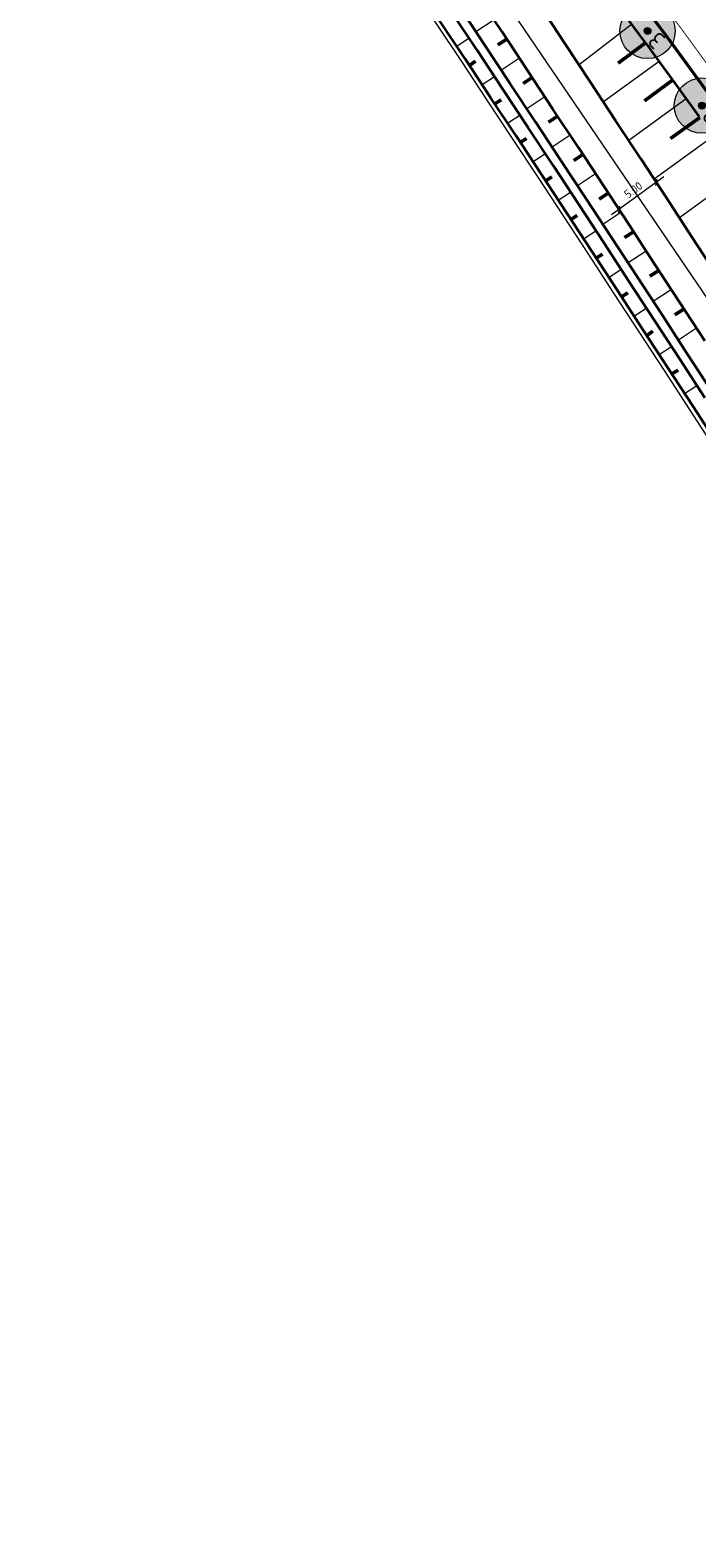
# Model space of a CAD drawing. Header units: metres. Extents: x 101623 to 104606, y 400821 to 405824.
# Tile 22 of 46: x 102608 to 102680, y 404336 to 404499. Entities that reach past the tile are written whole.
import ezdxf
from ezdxf.lldxf.tags import DXFTag

# ---------------------------------------------------------------- set-up
doc = ezdxf.new("R2010")
doc.units = ezdxf.units.M
doc.header["$LTSCALE"] = 0.5
doc.linetypes.add('VW-30-270_STREEP', pattern=[3, 0.3, -2.7])
doc.layers.get('Defpoints').update_dxf_attribs({"color": 4})
for name, color, linetype, lineweight in [('N-WE-GR-BOOM-A', 104, 'Continuous', 25), ('N-WE-GR-BOOM-S', 90, 'Continuous', 25), ('N-WE-GW-TALUD_KRUIN-G', 90, 'Continuous', 35), ('N-WE-GW-TALUD_TEEN-G', 90, 'Continuous', 35), ('N-WE-GW-TALUDARCERING-S', 90, 'Continuous', 25), ('N-WE-GW-TALUDARCERING_KORT-G', 90, 'Continuous', 50), ('N-WE-GW-TALUDARCERING_LANG-G', 90, 'Continuous', 18), ('N-WE-GW-WATERGANG_BODEM-G', 90, 'Continuous', 35), ('N-WE-GW-WATERGANG_INSTEEK-G', 90, 'Continuous', 35), ('N-WE-KG-GRENS_PERCEEL-G', 10, 'KG-PERCEEL', 18), ('N-WE-VH-KANTVERHARDING-G_2', 4, 'Continuous', 35), ('N-WE-VW-MARKERING_LANGS_STREEP_30270_010-G', 7, 'VW-30-270_STREEP', 13), ('N-WE-VW-MARKERING_LANGS_STREEP_DOORGETROKKEN_010-G', 7, 'Continuous', 13), ('X-XX-AL-M', 7, 'Continuous', 18)]:
    doc.layers.add(name, color=color, linetype=linetype, lineweight=lineweight)
doc.layers.add('N-WE-KG-GRONDEIGENDOM-A', color=7, linetype='Continuous', lineweight=18, true_color=0xb8ffff)
doc.styles.add('NLCS-ISO-M500-T18', font='NLCS-ISO.ttf', dxfattribs={"height": 0.9})
doc.styles.add('NLCS-ISO-M500-T25', font='NLCS-ISO.ttf', dxfattribs={"height": 1.25})
doc.styles.get("Standard").update_dxf_attribs({"font": 'NLCS-ISO.ttf'})
tags = doc.linetypes.add('KG-PERCEEL', pattern='A,5.5,-2,["P",Standard,S=1.8,R=0,X=-0.5,Y=-0.9],-2,5.5,-2,[5,NLCS.shx,S=0.75,R=0,X=0,Y=0],-2', length=19).pattern_tags.tags
tags[6] = DXFTag(74, 10)
doc.dimstyles.new('NLCS-M500-T18-PIJL_L2_H2', dxfattribs={"dimscale": 0.5, "dimtxt": 2.5, "dimasz": 1.8, "dimexe": 2, "dimexo": 2, "dimgap": 0.7, "dimtad": 1, "dimzin": 0, "dimdsep": 46, "dimtxsty": 'NLCS-ISO-M500-T18', "dimcen": 0, "dimdle": 2, "dimclrd": 256, "dimclre": 256, "dimclrt": 256, "dimazin": 0, "dimtfac": 1, "dimtdec": 3, "dimtofl": 0, "dimtmove": 0, "dimatfit": 3, "dimfxl": 2, "dimfxlon": 1, "dimtfillclr": 256, "dimtolj": 1, "dimtzin": 0, "dimlwd": -1, "dimlwe": -1, "dimarcsym": 0})
doc.dimstyles.new('NLCS-M500-T18-SCHRAP_L2_H2', dxfattribs={"dimscale": 0.5, "dimtxt": 2.5, "dimasz": 1.008, "dimexe": 2, "dimexo": 2, "dimgap": 0.7, "dimtad": 1, "dimzin": 0, "dimdsep": 46, "dimtxsty": 'NLCS-ISO-M500-T18', "dimblk": 'OBLIQUE', "dimcen": 0, "dimdle": 2, "dimclrd": 256, "dimclre": 256, "dimclrt": 256, "dimazin": 0, "dimtfac": 1, "dimtdec": 3, "dimtofl": 0, "dimtmove": 0, "dimatfit": 3, "dimldrblk": 'OBLIQUE', "dimfxl": 2, "dimfxlon": 1, "dimtfillclr": 256, "dimtolj": 1, "dimtzin": 0, "dimlwd": -1, "dimlwe": -1, "dimarcsym": 0})

# ---------------------------------------------------------------- blocks, each defined once
blk = doc.blocks.new('*D86')
at = {"layer": 'Defpoints', "color": 0, "transparency": 16777216}
for p in [(102657.87, 404543.28), (102470.25, 404393.62)]:
    blk.add_point(p, dxfattribs=at)
at = {"layer": 'X-XX-AL-M', "transparency": 16777216}
blk.add_line((102652.26, 404538.8), (102657.17, 404542.72), dxfattribs=at)
blk.add_solid([(102657.07, 404542.84), (102657.26, 404542.6), (102657.87, 404543.28)], dxfattribs=at)
at = {"layer": 'X-XX-AL-M', "transparency": 16777216, "insert": (102653.86, 404541.11), "char_height": 0.9, "attachment_point": 5, "rotation": 38.5789, "style": 'NLCS-ISO-M500-T18'}
blk.add_mtext('\\A1;R=240.00', dxfattribs=at)
blk = doc.blocks.new('*D87')
at = {"layer": 'Defpoints', "color": 0, "transparency": 16777216}
for p in [(102652.78, 404554.04), (102451.06, 404424)]:
    blk.add_point(p, dxfattribs=at)
at = {"layer": 'X-XX-AL-M', "transparency": 16777216}
blk.add_line((102658.92, 404558), (102653.53, 404554.53), dxfattribs=at)
blk.add_solid([(102653.45, 404554.66), (102653.62, 404554.41), (102652.78, 404554.04)], dxfattribs=at)
at = {"layer": 'X-XX-AL-M', "transparency": 16777216, "insert": (102656.22, 404557.22), "char_height": 0.9, "attachment_point": 5, "rotation": 32.8082, "style": 'NLCS-ISO-M500-T18'}
blk.add_mtext('\\A1;R=240.00', dxfattribs=at)
blk = doc.blocks.new('*U105')
at = {"layer": 'N-WE-GW-TALUDARCERING_KORT-G'}
for p, q in [((102674.66, 404497.78), (102671.72, 404495.6)), ((102677.61, 404493.75), (102674.56, 404491.52)), ((102680.56, 404489.7), (102677.4, 404487.41))]:
    blk.add_line(p, q, dxfattribs=at)
at = {"layer": 'N-WE-GW-TALUDARCERING_LANG-G'}
for p, q in [((102673.16, 404499.78), (102667.48, 404495.4)), ((102676.14, 404495.77), (102670.12, 404491.39)), ((102679.08, 404491.72), (102672.87, 404487.2)), ((102682.03, 404487.68), (102675.62, 404483.02)), ((102684.97, 404483.64), (102678.36, 404478.83))]:
    blk.add_line(p, q, dxfattribs=at)
blk = doc.blocks.new('_Oblique')
at = {"color": 0, "linetype": 'ByBlock', "lineweight": -2}
blk.add_line((-0.5, -0.5), (0.5, 0.5), dxfattribs=at)
blk = doc.blocks.new('*D110')
at = {"layer": 'Defpoints', "color": 0, "transparency": 16777216}
for p in [(102675.85, 404482.66), (102671.8, 404479.73), (102671.8, 404479.73)]:
    blk.add_point(p, dxfattribs=at)
at = {"layer": 'X-XX-AL-M', "transparency": 16777216}
for p, q in [((102676.65, 404483.26), (102670.99, 404479.14)), ((102675.84, 404482.67), (102675.25, 404483.48)), ((102671.8, 404479.73), (102672.39, 404478.92))]:
    blk.add_line(p, q, dxfattribs=at)
at = {"layer": 'X-XX-AL-M', "transparency": 16777216, "xscale": 0.504, "yscale": 0.504, "zscale": 0.504}
for p, rotation in [((102675.84, 404482.67), 36.05323403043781), ((102671.8, 404479.73), 216.0532340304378)]:
    blk.add_blockref('_Oblique', p, dxfattribs=dict(at, rotation=rotation))
at = {"layer": 'X-XX-AL-M', "transparency": 16777216, "insert": (102673.35, 404481.85), "char_height": 0.9, "attachment_point": 5, "rotation": 36.0532, "style": 'NLCS-ISO-M500-T18'}
blk.add_mtext('\\A1;5.00', dxfattribs=at)
blk = doc.blocks.new('SGR-BOOM_LIJSTERBES-SO')
at = {"linetype": 'ByBlock', "lineweight": 18}
h = blk.add_hatch(color=0, dxfattribs=at)
h.dxf.hatch_style = 1
edge = h.paths.add_edge_path()
edge.add_arc((0, 0), 0.25, 0, 360)
at = {"layer": 'N-WE-GR-BOOM-A'}
h = blk.add_hatch(color=256, dxfattribs=at)
h.dxf.hatch_style = 1
edge = h.paths.add_edge_path()
edge.add_arc((0, 0), 2, 0, 360)
at = {"color": 0, "linetype": 'ByBlock', "lineweight": 18}
for radius in [2, 0.25]:
    blk.add_circle((0, 0), radius, dxfattribs=at)
at = {"color": 0, "linetype": 'ByBlock', "lineweight": 18, "style": 'NLCS-ISO-M500-T25'}
blk.add_text('3', height=1.25, dxfattribs=at).set_placement((-1.36, -0.6))
blk = doc.blocks.new('*U161')
at = {"layer": 'N-WE-GW-TALUDARCERING_KORT-G'}
for p, q in [((102659.64, 404498.2), (102658.66, 404497.56)), ((102662.39, 404494.03), (102661.42, 404493.39)), ((102665.15, 404489.86), (102664.17, 404489.21)), ((102667.9, 404485.68), (102666.91, 404485.04)), ((102670.64, 404481.5), (102669.66, 404480.86)), ((102673.38, 404477.32), (102672.4, 404476.68)), ((102676.12, 404473.13), (102675.13, 404472.49)), ((102678.85, 404468.95), (102677.86, 404468.31))]:
    blk.add_line(p, q, dxfattribs=at)
at = {"layer": 'N-WE-GW-TALUDARCERING_LANG-G'}
for p, q in [((102658.26, 404500.29), (102656.3, 404498.99)), ((102661.02, 404496.12), (102659.06, 404494.82)), ((102663.77, 404491.95), (102661.81, 404490.65)), ((102666.52, 404487.77), (102664.56, 404486.48)), ((102669.27, 404483.59), (102667.31, 404482.3)), ((102672.01, 404479.41), (102670.05, 404478.12)), ((102674.75, 404475.23), (102672.78, 404473.94)), ((102677.48, 404471.04), (102675.52, 404469.76)), ((102680.21, 404466.85), (102678.24, 404465.57))]:
    blk.add_line(p, q, dxfattribs=at)
blk = doc.blocks.new('*U162')
at = {"layer": 'N-WE-GW-TALUDARCERING_KORT-G'}
for p, q in [((102655.6, 404495.35), (102656.27, 404495.79)), ((102658.36, 404491.18), (102659.02, 404491.62)), ((102661.11, 404487), (102661.78, 404487.44)), ((102663.86, 404482.83), (102664.52, 404483.26)), ((102666.6, 404478.65), (102667.27, 404479.08)), ((102669.34, 404474.46), (102670.01, 404474.9)), ((102672.08, 404470.28), (102672.75, 404470.71)), ((102674.81, 404466.09), (102675.48, 404466.53)), ((102677.54, 404461.9), (102678.2, 404462.33))]:
    blk.add_line(p, q, dxfattribs=at)
at = {"layer": 'N-WE-GW-TALUDARCERING_LANG-G'}
for p, q in [((102654.22, 404497.43), (102655.55, 404498.32)), ((102656.98, 404493.26), (102658.31, 404494.14)), ((102659.73, 404489.09), (102661.07, 404489.97)), ((102662.48, 404484.91), (102663.82, 404485.79)), ((102665.23, 404480.74), (102666.56, 404481.61)), ((102667.97, 404476.55), (102669.31, 404477.43)), ((102670.71, 404472.37), (102672.05, 404473.25)), ((102673.44, 404468.18), (102674.78, 404469.06)), ((102676.17, 404464), (102677.51, 404464.87)), ((102678.9, 404459.8), (102680.24, 404460.67))]:
    blk.add_line(p, q, dxfattribs=at)

msp = doc.modelspace()

# ---------------------------------------------------------------- linework, layer by layer
at = {"layer": 'N-WE-GW-TALUD_KRUIN-G', "flags": 128}
msp.add_lwpolyline([(102666.634, 404507.645, -0.0245947), (102675.513, 404496.63), (102675.513, 404496.63), (102677.554, 404493.827), (102680.496, 404489.784)], format="xyb", dxfattribs=at)
at = {"layer": 'N-WE-GW-TALUD_TEEN-G', "flags": 128}
msp.add_lwpolyline([(102682.411, 404472.624), (102679.675, 404476.817), (102676.935, 404481.007), (102674.191, 404485.194), (102671.443, 404489.378), (102668.691, 404493.559), (102665.935, 404497.737), (102663.175, 404501.913)], dxfattribs=at)
at = {"layer": 'N-WE-GW-WATERGANG_BODEM-G', "flags": 128}
for points in [[(102681.928, 404459.904), (102679.2, 404464.102), (102676.468, 404468.298), (102673.732, 404472.491), (102670.993, 404476.681), (102668.249, 404480.868), (102665.501, 404485.052), (102662.749, 404489.233), (102659.992, 404493.412), (102657.232, 404497.587), (102654.468, 404501.759)], [(102681.119, 404459.315), (102678.392, 404463.514), (102675.66, 404467.71), (102672.924, 404471.903), (102670.184, 404476.093), (102667.44, 404480.28), (102664.692, 404484.464), (102661.94, 404488.645), (102659.184, 404492.823), (102656.424, 404496.998), (102653.66, 404501.171)]]:
    msp.add_lwpolyline(points, dxfattribs=at)
at = {"layer": 'N-WE-GW-WATERGANG_INSTEEK-G', "flags": 128}
for points in [[(102681.1, 404465.485), (102678.368, 404469.681), (102675.632, 404473.874), (102672.892, 404478.064), (102670.148, 404482.251), (102667.4, 404486.435), (102664.648, 404490.616), (102661.892, 404494.795), (102659.132, 404498.97), (102656.368, 404503.142)], [(102682.55, 404454.172), (102679.826, 404458.373), (102677.098, 404462.572), (102674.366, 404466.768), (102671.63, 404470.961), (102668.89, 404475.151), (102666.147, 404479.338), (102663.399, 404483.522), (102660.646, 404487.703), (102657.89, 404491.881), (102655.13, 404496.057), (102652.366, 404500.229)]]:
    msp.add_lwpolyline(points, dxfattribs=at)
at = {"layer": 'N-WE-KG-GRENS_PERCEEL-G', "flags": 128}
msp.add_lwpolyline([(102637.546, 404521.546), (102638.088, 404520.741), (102640.084, 404517.762), (102640.865, 404516.594), (102643.645, 404512.434), (102646.421, 404508.27), (102649.194, 404504.104), (102651.962, 404499.935), (102654.726, 404495.762), (102657.486, 404491.587), (102660.242, 404487.409), (102662.994, 404483.228), (102665.742, 404479.044), (102668.486, 404474.857), (102671.226, 404470.667), (102673.962, 404466.474), (102676.694, 404462.278), (102679.422, 404458.079), (102682.145, 404453.877), (102683.5, 404451.785), (102684.866, 404449.673), (102687.585, 404445.468), (102690.305, 404441.264), (102693.025, 404437.059), (102694.842, 404434.249), (102695.745, 404432.855), (102698.47, 404428.654), (102701.201, 404424.457), (102703.938, 404420.266), (102706.682, 404416.078), (102709.432, 404411.896), (102712.188, 404407.717), (102714.95, 404403.544), (102717.718, 404399.374), (102720.493, 404395.21), (102723.274, 404391.05), (102726.061, 404386.894), (102728.854, 404382.743), (102731.654, 404378.596), (102734.46, 404374.454), (102737.272, 404370.317), (102740.09, 404366.184), (102742.914, 404362.056), (102745.745, 404357.932), (102746.293, 404357.136), (102746.294, 404357.133), (102748.341, 404353.637), (102750.886, 404349.305), (102753.436, 404344.977), (102755.993, 404340.654), (102758.556, 404336.335), (102761.125, 404332.021), (102763.701, 404327.711), (102766.283, 404323.406), (102768.871, 404319.106), (102770.183, 404316.93), (102771.612, 404314.917), (102774.776, 404310.47)], dxfattribs=at)
at = {"layer": 'N-WE-KG-GRONDEIGENDOM-A'}
msp.add_lwpolyline([(102775.068, 404310.634), (102785.751, 404316.653), (102639.886, 404531.15), (102639.22, 404532.13), (102615.15, 404567.525), (102614.888, 404567.91), (102609.542, 404562.931)], dxfattribs=at)
at = {"layer": 'N-WE-VH-KANTVERHARDING-G_2', "ltscale": 2}
msp.add_line((102785.136, 404349.864), (102677.332, 404497.954), dxfattribs=at)
msp.add_arc((102559.174, 404411.94), 146.15, 36.05323, 41.68878, dxfattribs=at)
at = {"layer": 'N-WE-VW-MARKERING_LANGS_STREEP_30270_010-G', "ltscale": 2, "const_width": 0.1, "flags": 128}
msp.add_lwpolyline([(102476.254, 404765.538), (102490.358, 404748.156, -0.0147907), (102570.593, 404646.41), (102573.619, 404642.33, -0.0228337), (102585.389, 404624.846, 0.0228337), (102598.088, 404605.981), (102612.895, 404586.017, -0.0008718), (102629.451, 404563.613, 0.0101562), (102635.616, 404555.587, -0.0115123), (102639.758, 404550.165), (102660.277, 404521.978, 0.0245947), (102669.658, 404510.339, -0.0245947), (102678.787, 404499.014), (102786.592, 404350.923, -0.0323501), (102793.508, 404340.002, 0.0324423), (102800.446, 404329.052), (102838.751, 404276.474, 0.0320248), (102846.932, 404266.634, -0.032117), (102855.136, 404256.765), (103084.859, 403941.194, -0.0326629), (103100.962, 403915.726, 0.0327048), (103111.439, 403899.159), (103113.066, 403896.923)], format="xyb", dxfattribs=at)
at = {"layer": 'N-WE-VW-MARKERING_LANGS_STREEP_DOORGETROKKEN_010-G', "ltscale": 2, "const_width": 0.1, "flags": 128}
msp.add_lwpolyline([(102677.453, 404498.042, 0.0245947), (102668.426, 404509.241, 0.0245947)], format="xyb", dxfattribs=at)
msp.add_lwpolyline([(102785.254, 404349.957), (102677.453, 404498.042)], dxfattribs=at)

# ---------------------------------------------------------------- block references
at = {"layer": 'N-WE-GR-BOOM-S', "xscale": 1.5, "yscale": 1.5, "zscale": 1.5, "rotation": 135}
for p in [(102674.896, 404499.084), (102680.792, 404490.985)]:
    msp.add_blockref('SGR-BOOM_LIJSTERBES-SO', p, dxfattribs=at)
at = {"layer": 'N-WE-GW-TALUDARCERING-S'}
for name in ['*U105', '*U161', '*U162']:
    msp.add_blockref(name, (0, 0), dxfattribs=at)

# ---------------------------------------------------------------- dimensions: what is measured, and where the dimension line sits
at = {"layer": 'X-XX-AL-M'}
for center, mpoint, picture, middle in [((102451.06, 404424.005), (102652.778, 404554.044), '*D87', (102656.655, 404556.543)), ((102470.251, 404393.619), (102657.871, 404543.282), '*D86', (102654.361, 404540.482))]:
    dim = msp.add_radius_dim(center=center, mpoint=mpoint, dimstyle='NLCS-M500-T18-PIJL_L2_H2', override={"dimpost": 'R=<>'}, dxfattribs=at)
    dim.commit()
    dim.dimension.update_dxf_attribs({"geometry": picture, "text_midpoint": middle, "dimtype": 164})
dim = msp.add_linear_dim(base=(102671.801, 404479.729), p1=(102675.85, 404482.662), p2=(102671.8, 404479.731), angle=36.05323, dimstyle='NLCS-M500-T18-SCHRAP_L2_H2', override={"dimtmove": 1}, dxfattribs=at)
dim.commit()
dim.dimension.update_dxf_attribs({"geometry": '*D110', "text_midpoint": (102673.351, 404481.847)})

doc.saveas('drawing.dxf')
